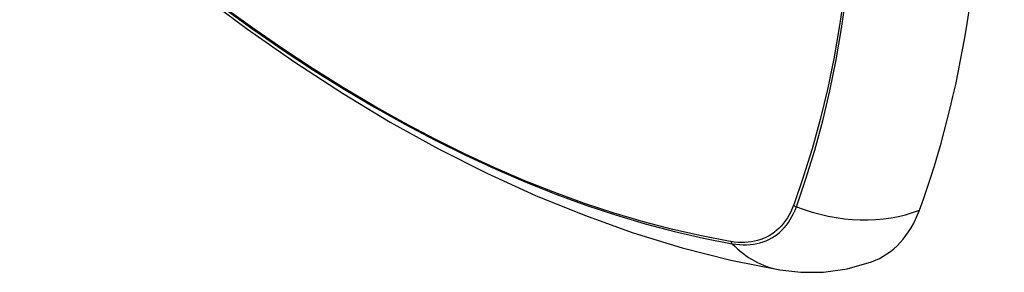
# Model space of a CAD drawing. Header units: inches. Extents: x 27 to 746, y 82 to 342.
# Tile 188 of 256: x 638.856 to 639.651, y 332.44 to 332.644. Entities that reach past the tile are written whole.
import ezdxf

# ---------------------------------------------------------------- set-up
doc = ezdxf.new("R2010")
doc.units = ezdxf.units.IN
doc.header["$MEASUREMENT"] = 0
doc.layers.add('Visible Edges(ANSI)', color=7, linetype='Continuous', lineweight=25)
doc.layers.add('Visible Tangent Edges(ANSI)', color=7, linetype='Continuous', lineweight=25)

msp = doc.modelspace()

# ---------------------------------------------------------------- linework, layer by layer
at = {"layer": 'Visible Edges(ANSI)', "flags": 128}
for points in [[(638.85564, 332.79235), (638.89145, 332.75819), (638.92781, 332.72543), (638.96469, 332.69411), (639.00204, 332.66429), (639.0398, 332.63603), (639.07793, 332.60937), (639.11639, 332.58437), (639.15513, 332.56106), (639.1941, 332.53951), (639.23326, 332.51975), (639.27257, 332.50185), (639.31199, 332.48584), (639.35146, 332.47177), (639.39096, 332.45971), (639.43042, 332.44969), (639.4698, 332.44179)], [(639.4698, 332.44179), (639.48683, 332.43983), (639.50514, 332.43996), (639.52435, 332.44265), (639.54385, 332.44827)]]:
    msp.add_lwpolyline(points, dxfattribs=at)
at = {"layer": 'Visible Edges(ANSI)'}
for centre, major_axis, start_param, end_param in [((638.71547, 333.3407), (-0.64961, 1.12515), 3.59073, 4.263252), ((639.46444, 332.60599), (0.08858, -0.15343), 6.184386, 6.732322)]:
    msp.add_ellipse(centre, major_axis=major_axis, ratio=0.57735, start_param=start_param, end_param=end_param, dxfattribs=at)
at = {"layer": 'Visible Tangent Edges(ANSI)'}
for p, q in [((639.48109, 332.49428), (639.48097, 332.49396)), ((639.43024, 332.46467), (639.4299, 332.46472))]:
    msp.add_line(p, q, dxfattribs=at)
at = {"layer": 'Visible Tangent Edges(ANSI)', "flags": 128}
for points in [[(639.52176, 332.66352), (639.51797, 332.6376), (639.51349, 332.61222), (639.50833, 332.5874), (639.5025, 332.56317), (639.49601, 332.53956), (639.48887, 332.51659), (639.48109, 332.49428)], [(639.48327, 332.49281), (639.49099, 332.51523), (639.49808, 332.53831), (639.50452, 332.56203), (639.51029, 332.58636), (639.5154, 332.61128), (639.51983, 332.63675), (639.52357, 332.66276)], [(639.4299, 332.46472), (639.40672, 332.46914), (639.38333, 332.47442), (639.35974, 332.48058), (639.33598, 332.4876), (639.31206, 332.49549), (639.288, 332.50422), (639.26383, 332.51381), (639.23953, 332.52425), (639.21515, 332.53553), (639.19071, 332.54764), (639.16623, 332.56056), (639.14175, 332.57428), (639.11725, 332.5888), (639.09275, 332.60412), (639.06824, 332.62025), (639.04376, 332.63716), (639.01933, 332.65484)], [(639.01958, 332.65392), (639.04406, 332.63623), (639.0686, 332.61929), (639.09316, 332.60315), (639.11772, 332.5878), (639.14228, 332.57324), (639.16683, 332.55948), (639.19137, 332.54652), (639.21588, 332.53436), (639.24034, 332.52303), (639.26472, 332.51252), (639.28898, 332.50287), (639.31312, 332.49406), (639.33714, 332.4861), (639.361, 332.479), (639.38469, 332.47276), (639.40819, 332.4674), (639.43149, 332.46291)], [(639.48097, 332.49396), (639.47988, 332.49125), (639.47868, 332.48865), (639.47738, 332.48616), (639.47598, 332.48379), (639.47448, 332.48154), (639.47288, 332.47941), (639.47118, 332.47741), (639.46939, 332.47554), (639.46751, 332.4738), (639.46554, 332.47219), (639.46348, 332.47072), (639.46133, 332.46939), (639.45911, 332.46821), (639.45681, 332.46716), (639.45443, 332.46625), (639.45198, 332.46549), (639.44947, 332.46487), (639.44689, 332.4644), (639.44424, 332.46408), (639.44154, 332.4639), (639.43879, 332.46387), (639.43598, 332.46399), (639.43313, 332.46426), (639.43024, 332.46467)], [(639.43149, 332.46291), (639.43446, 332.46245), (639.43739, 332.46215), (639.44027, 332.462), (639.4431, 332.46201), (639.44588, 332.46217), (639.44859, 332.46248), (639.45124, 332.46295), (639.45382, 332.46357), (639.45633, 332.46434), (639.45876, 332.46526), (639.46112, 332.46633), (639.4634, 332.46754), (639.46559, 332.4689), (639.46769, 332.47041), (639.4697, 332.47206), (639.47162, 332.47385), (639.47344, 332.47577), (639.47516, 332.47783), (639.47678, 332.48002), (639.47829, 332.48233), (639.4797, 332.48477), (639.481, 332.48733), (639.48219, 332.49001), (639.48327, 332.49281)]]:
    msp.add_lwpolyline(points, dxfattribs=at)
at = {"layer": 'Visible Tangent Edges(ANSI)'}
for centre, major_axis, ratio, start_param, end_param in [((639.48601, 332.49951), (-0.00927, 0.00332), 0.735414, 1.274627, 1.538334), ((639.51615, 332.57324), (-0.11089, 0.04067), 0.735518, 1.543956, 2.452315), ((639.43636, 332.47085), (0.00172, 0.00969), 0.732421, 2.38426, 2.647967), ((639.49002, 332.55816), (-0.02022, -0.11637), 0.735518, 5.786899, 6.283185)]:
    msp.add_ellipse(centre, major_axis=major_axis, ratio=ratio, start_param=start_param, end_param=end_param, dxfattribs=at)

doc.saveas('drawing.dxf')
